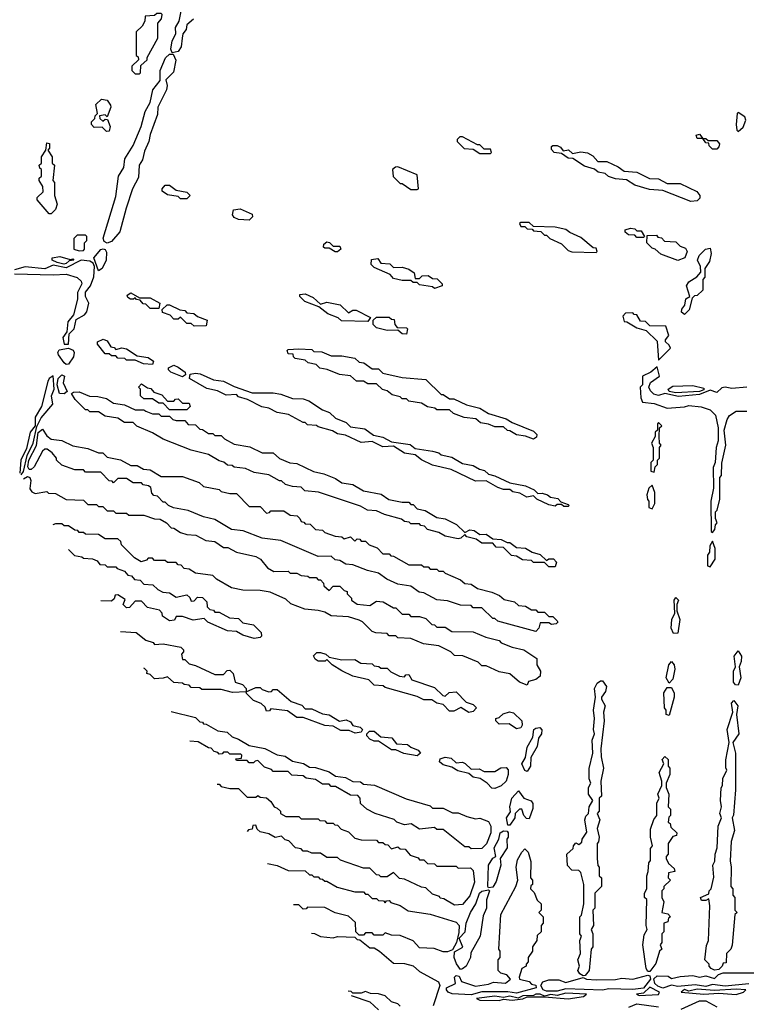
# Model space of a CAD drawing. Extents: x 2737310 to 2869991, y 870230 to 1012730.
# Tile 145 of 256: x 2760379 to 2763752, y 944498 to 949071. Entities that reach past the tile are written whole.
import ezdxf

# ---------------------------------------------------------------- set-up
doc = ezdxf.new("R2010")
doc.units = 0

msp = doc.modelspace()

# ---------------------------------------------------------------- linework, layer by layer
at = {"layer": '0CON02XD'}
for points in [[(2761087, 948917), (2761080, 948935), (2761086.9, 948973.1), (2761104, 949005), (2761102.9, 949035), (2761120, 949065), (2761129.1, 949110.9)], [(2760935, 948820), (2760940, 948825), (2760941.7, 948858.3), (2760970, 948885), (2760970, 948895), (2761020, 948985), (2761020, 949055), (2761037.5, 949075), (2761040, 949095), (2761035, 949100), (2761015, 949100), (2761005, 949090), (2760961.7, 949088.3), (2760960, 949065), (2760948.3, 949041.7), (2760920, 949015), (2760920, 948905), (2760928.3, 948898.3), (2760930, 948885), (2760900, 948855), (2760900, 948835), (2760915, 948820), (2760935, 948820)], [(2761185.8, 949074.2), (2761155, 949046.7), (2761151.4, 949025), (2761136.2, 949005), (2761132.5, 948985), (2761128.5, 948945), (2761115, 948924.2), (2761087, 948917)], [(2760785, 948033.3), (2760771.2, 948041.2), (2760766.4, 948056.4), (2760825, 948250), (2760837.5, 948345), (2760862.5, 948385), (2760867.5, 948425), (2760905, 948487.5), (2760942.5, 948575), (2760961.2, 948645), (2760984.1, 948685.9), (2760997.5, 948745), (2761031.7, 948788.3), (2761031.4, 948835), (2761056.4, 948893.6), (2761075, 948911.2), (2761091.7, 948911.7), (2761103.4, 948883.4), (2761093, 948827), (2761057.7, 948792.3), (2761063.1, 948765), (2761060, 948745), (2761020.8, 948665), (2761019.3, 948630.7), (2760985, 948537.5), (2760979.2, 948505), (2760959.1, 948460.9), (2760949.1, 948420.9), (2760933.6, 948395), (2760931.2, 948338.8), (2760902.9, 948285), (2760873.8, 948196.2), (2760844, 948086), (2760805, 948041.2), (2760785, 948033.3)], [(2760781.7, 948551.7), (2760761.7, 948571.7), (2760725, 948570), (2760712.5, 948585), (2760713, 948597), (2760728.3, 948611.7), (2760730, 948625), (2760740, 948635), (2760733, 948677), (2760758.3, 948701.7), (2760785, 948697.5), (2760800, 948675), (2760802, 948665), (2760785, 948620), (2760775, 948630), (2760750, 948625), (2760751.7, 948611.7), (2760765, 948600), (2760775, 948610), (2760787, 948607), (2760798.8, 948575), (2760795, 948553.3), (2760781.7, 948551.7)], [(2763715, 948552.5), (2763738.5, 948571.5), (2763750, 948605), (2763745, 948620), (2763715, 948640), (2763710, 948635), (2763706.2, 948585), (2763708.3, 948558.3), (2763715, 948552.5)], [(2762565, 948450), (2762570, 948455), (2762565, 948470), (2762535, 948470), (2762515, 948490), (2762505, 948490), (2762435, 948527.5), (2762423, 948527), (2762410, 948515), (2762410, 948505), (2762443, 948473), (2762485, 948470), (2762515, 948450), (2762565, 948450)], [(2763615, 948470), (2763595, 948470), (2763580, 948485), (2763578.3, 948498.3), (2763565, 948500), (2763550, 948520), (2763525, 948520), (2763520, 948535), (2763535, 948540), (2763550, 948520), (2763565, 948520), (2763575, 948510), (2763615, 948510), (2763627.5, 948495), (2763625, 948480), (2763615, 948470)], [(2760525, 948170), (2760515, 948170), (2760460, 948235), (2760460, 948245), (2760487.5, 948272.5), (2760486.4, 948296.4), (2760470, 948325), (2760470, 948335), (2760480, 948345), (2760480, 948375), (2760471.7, 948381.7), (2760470, 948395), (2760480, 948405), (2760480, 948435), (2760500, 948465), (2760505, 948500), (2760517, 948497), (2760517.5, 948475), (2760510, 948465), (2760530, 948435), (2760530, 948405), (2760540, 948395), (2760532.5, 948325), (2760540, 948315), (2760540, 948255), (2760552.5, 948215), (2760545, 948190), (2760525, 948170)], [(2763495, 948227.5), (2763365, 948277.5), (2763303, 948283), (2763235, 948302.5), (2763197, 948327), (2763145, 948332.5), (2763113, 948343), (2763097, 948357), (2763065, 948362.5), (2763047, 948377), (2763001.7, 948391.7), (2762947, 948427), (2762925, 948427.5), (2762895, 948450), (2762860, 948455), (2762848.3, 948468.3), (2762848.3, 948481.7), (2762855, 948487.5), (2762875, 948487.5), (2762889.3, 948479.3), (2762901.7, 948461.7), (2762927, 948467), (2762945, 948450), (2762985, 948457.5), (2763015, 948452.5), (2763039.3, 948439.3), (2763063, 948413), (2763105, 948412.5), (2763158.3, 948388.3), (2763185, 948367.5), (2763245, 948362.5), (2763303, 948333), (2763345, 948332.5), (2763385, 948310), (2763445, 948310), (2763523, 948273), (2763537.5, 948255), (2763537, 948243), (2763525, 948230), (2763495, 948227.5)], [(2762225, 948282.5), (2762230, 948285), (2762225, 948350), (2762135, 948387.5), (2762123, 948387), (2762110, 948375), (2762113, 948343), (2762145, 948310), (2762155, 948310), (2762195, 948282.5), (2762225, 948282.5)], [(2761155, 948240), (2761125, 948240), (2761115, 948250), (2761065, 948257.5), (2761040, 948275), (2761040, 948285), (2761055, 948302.5), (2761075, 948302.5), (2761105, 948280), (2761155, 948270), (2761170, 948255), (2761155, 948240)], [(2761445, 948140), (2761395, 948142.5), (2761375, 948152.5), (2761367.5, 948165), (2761371.7, 948188.3), (2761403, 948193), (2761458.3, 948168.3), (2761460, 948155), (2761445, 948140)], [(2763055, 947990), (2763060, 947995), (2763055, 948010), (2763041.7, 948011.7), (2762985, 948060), (2762933, 948083), (2762915, 948097.5), (2762865, 948107.5), (2762765, 948110), (2762745, 948130), (2762705, 948130), (2762700, 948125), (2762705, 948110), (2762725, 948110), (2762735, 948100), (2762758.3, 948098.3), (2762765, 948090), (2762798.3, 948088.3), (2762815, 948070), (2762825, 948070), (2762840, 948055), (2762895, 948030), (2762925, 948000), (2762943, 947993), (2763055, 947990)], [(2760655, 947997.5), (2760675, 948000), (2760680, 948005), (2760680, 948035), (2760690, 948045), (2760690, 948065), (2760685, 948070), (2760645, 948070), (2760630, 948055), (2760630, 948005), (2760655, 947997.5)], [(2763275, 948060), (2763245, 948060), (2763235, 948070), (2763205, 948072.5), (2763190, 948085), (2763190, 948095), (2763215, 948102.5), (2763235, 948100), (2763245, 948090), (2763265, 948090), (2763280, 948065), (2763275, 948060)], [(2763435, 947952.5), (2763355, 947982.5), (2763330, 948005), (2763315, 948010), (2763290, 948035), (2763291.7, 948068.3), (2763335, 948070), (2763341.7, 948061.7), (2763358.3, 948058.3), (2763373, 948043), (2763425, 948040), (2763445, 948020), (2763470, 948010), (2763477.5, 947995), (2763467.5, 947965), (2763435, 947952.5)], [(2761855, 947992.5), (2761843, 947993), (2761815, 948010), (2761795, 948010), (2761790, 948015), (2761791.7, 948028.3), (2761805, 948040), (2761817, 948037), (2761835, 948020), (2761865, 948020), (2761870, 948005), (2761855, 947992.5)], [(2760583.6, 947936.4), (2760553.2, 947943.2), (2760530, 947955), (2760530, 947965), (2760565, 947971.1), (2760613, 947957), (2760625, 947960), (2760630, 947955), (2760608.3, 947951.7), (2760595, 947939.5), (2760583.6, 947936.4)], [(2760745, 947904.2), (2760722.5, 947965), (2760755, 948003.8), (2760766.4, 948006.4), (2760775, 948003.3), (2760781.2, 947991.2), (2760781.1, 947955), (2760762.5, 947915), (2760745, 947904.2)], [(2763465, 947702.5), (2763452.3, 947712.3), (2763452.7, 947727.3), (2763467.5, 947745), (2763472.5, 947775), (2763490, 947785), (2763474.2, 947835.8), (2763485, 947853.3), (2763523.3, 947876.7), (2763541.7, 947898.3), (2763540, 947925), (2763526, 947955), (2763534.2, 947975.8), (2763562.5, 948005), (2763585, 948010), (2763590, 947985), (2763581.7, 947948.3), (2763560, 947915), (2763560, 947875), (2763550, 947865), (2763550, 947815), (2763525, 947790), (2763511.7, 947788.3), (2763501.7, 947778.3), (2763487, 947723), (2763465, 947702.5)], [(2760585.8, 947564.2), (2760605, 947564.4), (2760608.1, 947611.9), (2760631.1, 947635), (2760641.5, 947678.5), (2760680, 947700), (2760690, 947715), (2760700, 947755), (2760684.4, 947785), (2760684.6, 947805.4), (2760707.5, 947835), (2760723.4, 947876.6), (2760725.9, 947925), (2760719.7, 947939.7), (2760705, 947950), (2760665, 947954.3), (2760595, 947919.2), (2760535, 947931.1), (2760495, 947913.8), (2760405, 947923.8), (2760355, 947910)], [(2762305, 947822.5), (2762295, 947830), (2762235, 947840), (2762225, 947850), (2762205, 947850), (2762195, 947860), (2762155, 947860), (2762115, 947870), (2762098.3, 947888.3), (2762025, 947920), (2762010, 947935), (2762013, 947957), (2762041.7, 947961.7), (2762055, 947940), (2762097, 947937), (2762115, 947920), (2762155, 947922.5), (2762185, 947912.5), (2762210, 947895), (2762215, 947870), (2762235, 947870), (2762248.3, 947881.7), (2762275, 947882.5), (2762295, 947870), (2762317, 947867), (2762340, 947845), (2762340, 947835), (2762305, 947822.5)], [(2760355, 947891.2), (2760535, 947886.2), (2760595, 947890), (2760645, 947873.8), (2760665, 947856.2), (2760667.5, 947845), (2760646.9, 947805), (2760647.4, 947772.6), (2760629.4, 947700.6), (2760602.7, 947667.3), (2760598.3, 947621.7), (2760579.4, 947595), (2760585.8, 947564.2)], [(2761025, 947730), (2760985, 947730), (2760965, 947750), (2760951.7, 947751.7), (2760938.3, 947768.3), (2760921.7, 947771.7), (2760915, 947780), (2760907.5, 947772.5), (2760893, 947773), (2760880.7, 947780.7), (2760878.3, 947791.7), (2760895, 947802.5), (2760935, 947780), (2760985, 947780), (2761030, 947755), (2761025, 947730)], [(2761995, 947670), (2761873, 947673), (2761857, 947687), (2761810, 947705), (2761768.3, 947738.3), (2761703, 947763), (2761680, 947785), (2761680, 947795), (2761705, 947797.5), (2761741.7, 947781.7), (2761775, 947750), (2761805, 947760), (2761867, 947747), (2761905, 947710), (2761925, 947722.5), (2761941.7, 947721.7), (2762008.3, 947688.3), (2761995, 947670)], [(2761188.3, 947648.3), (2761175, 947660), (2761155, 947660), (2761125, 947690), (2761115, 947680), (2761095, 947680), (2761078.3, 947698.3), (2761041.7, 947711.7), (2761040, 947725), (2761063, 947747), (2761075, 947747.5), (2761123, 947723), (2761145, 947720), (2761155, 947710), (2761187, 947707), (2761205, 947692.5), (2761250, 947675), (2761245, 947650), (2761188.3, 947648.3)], [(2763345, 947490), (2763401.2, 947545), (2763395, 947560), (2763377.5, 947575), (2763377.5, 947585), (2763392.5, 947605), (2763378.3, 947648.3), (2763305, 947650), (2763285, 947670), (2763261.7, 947671.7), (2763245, 947700), (2763231.7, 947701.7), (2763225, 947710), (2763191.7, 947708.3), (2763180, 947695), (2763185, 947670), (2763198.3, 947668.3), (2763245, 947640), (2763288.3, 947628.3), (2763338.3, 947578.3), (2763345, 947490)], [(2762175, 947610), (2762155, 947612.5), (2762135, 947630), (2762085, 947627.5), (2762035, 947640), (2762020, 947655), (2762020, 947675), (2762035, 947690), (2762095, 947690), (2762105, 947680), (2762118.3, 947678.3), (2762120, 947655), (2762131.7, 947641.7), (2762175, 947640), (2762180, 947635), (2762175, 947610)], [(2760995, 947470), (2760953, 947473), (2760915, 947490), (2760875, 947490), (2760867, 947497), (2760835, 947500), (2760825, 947510), (2760805, 947510), (2760795, 947520), (2760775, 947520), (2760740, 947565), (2760740, 947575), (2760767, 947587), (2760785, 947580), (2760801.7, 947551.7), (2760818.3, 947548.3), (2760825, 947540), (2760853.3, 947546.7), (2760875, 947542.5), (2760925, 947510), (2760975, 947502.5), (2761000, 947485), (2760995, 947470)], [(2760595, 947470), (2760585, 947478.1), (2760559.2, 947515), (2760556, 947525), (2760562.7, 947537.3), (2760605.4, 947545.4), (2760626.6, 947536.6), (2760631.9, 947525), (2760628.1, 947505), (2760605, 947470.8), (2760595, 947470)], [(2762765, 947122.5), (2762727, 947137), (2762685, 947143.3), (2762655, 947162.5), (2762643, 947163), (2762625, 947180), (2762585, 947180), (2762555, 947192.5), (2762518.3, 947198.3), (2762497, 947217), (2762443, 947223), (2762393, 947243), (2762375, 947260), (2762315, 947260), (2762307, 947267), (2762273, 947273), (2762245, 947290), (2762185, 947300), (2762175, 947310), (2762155, 947310), (2762145, 947320), (2762108.3, 947328.3), (2762085, 947347.5), (2762063, 947353), (2762035, 947380), (2761995, 947380), (2761975, 947392.5), (2761943, 947393), (2761915, 947417.5), (2761863, 947423), (2761807, 947447), (2761773, 947453), (2761755, 947470), (2761718.3, 947478.3), (2761705, 947490), (2761658.3, 947498.3), (2761650, 947505), (2761648.3, 947518.3), (2761625, 947520), (2761620, 947535), (2761625, 947540), (2761675, 947542.5), (2761735, 947540), (2761745, 947530), (2761781.7, 947528.3), (2761825, 947510), (2761875, 947510), (2761935, 947500), (2761955, 947480), (2761977, 947477), (2762015, 947450), (2762045, 947450), (2762065, 947430), (2762155, 947410), (2762265, 947400), (2762335, 947330), (2762345, 947330), (2762375, 947310), (2762395, 947310), (2762453, 947283), (2762515, 947267.5), (2762555, 947242.5), (2762637, 947217), (2762665, 947200), (2762765, 947160), (2762780, 947145), (2762778.3, 947131.7), (2762765, 947122.5)], [(2761135, 947412.5), (2761080, 947435), (2761070, 947445), (2761070, 947455), (2761095, 947466.7), (2761115, 947457.5), (2761147.5, 947435), (2761148.3, 947421.7), (2761135, 947412.5)], [(2760385, 946957.5), (2760397, 946973), (2760413, 947047), (2760441.9, 947105), (2760458, 947182), (2760478, 947222), (2760532, 947285), (2760526.7, 947325), (2760538.2, 947355), (2760535, 947417.5), (2760516, 947405), (2760508.9, 947391.1), (2760479.4, 947275), (2760450.6, 947225), (2760450, 947185), (2760427.1, 947155), (2760410, 947080), (2760384.5, 947025.5), (2760380.3, 946964.8)], [(2760585, 947333.3), (2760563.3, 947335), (2760552.7, 947375), (2760557.1, 947405), (2760575, 947421.4), (2760587.5, 947415), (2760580, 947385), (2760600, 947345), (2760585, 947333.3)], [(2762925, 946810), (2762905, 946810), (2762895, 946820), (2762875, 946820), (2762865, 946812.5), (2762835, 946817.5), (2762780, 946845), (2762765, 946860), (2762733.6, 946853.6), (2762701.7, 946871.7), (2762668.3, 946878.3), (2762655, 946890), (2762625, 946890), (2762598.3, 946898.3), (2762545, 946930), (2762495, 946927.5), (2762381.7, 946981.7), (2762295, 947002.5), (2762245, 947027.5), (2762215, 947050), (2762165, 947057.5), (2762115, 947090), (2762065, 947087.5), (2762015, 947112.5), (2761965, 947107.5), (2761891.7, 947141.7), (2761855, 947147.5), (2761831.7, 947161.7), (2761765, 947180), (2761757, 947187), (2761715, 947190), (2761705, 947200), (2761695, 947200), (2761627, 947237), (2761575, 947247.5), (2761535, 947267.5), (2761503, 947273), (2761437, 947307), (2761395, 947320), (2761385, 947330), (2761337, 947327), (2761297, 947347), (2761248.3, 947358.3), (2761167.5, 947405), (2761170, 947425), (2761195, 947430), (2761216.4, 947426.4), (2761278.3, 947398.3), (2761325, 947392.5), (2761375, 947367.5), (2761458.3, 947338.3), (2761555, 947337.5), (2761591.7, 947331.7), (2761645, 947312.5), (2761695, 947310), (2761721.7, 947301.7), (2761785, 947260), (2761817, 947247), (2761845, 947220), (2761895, 947200), (2761915, 947180), (2761981.7, 947171.7), (2762021.7, 947141.7), (2762065, 947132.5), (2762105, 947110), (2762191.7, 947098.3), (2762215, 947080), (2762295, 947067.5), (2762325, 947060), (2762335, 947050), (2762385, 947040), (2762435, 947010), (2762485, 947000), (2762513, 946983), (2762537, 946977), (2762555, 946960), (2762585, 946952.5), (2762655, 946920), (2762727, 946907), (2762768.3, 946888.3), (2762785, 946870), (2762805, 946872.5), (2762830, 946865), (2762843, 946853), (2762877, 946847), (2762891.7, 946831.7), (2762925, 946820), (2762930, 946815), (2762925, 946810)], [(2763755, 947364), (2763685, 947358), (2763655, 947364.2), (2763638.6, 947361.4), (2763615, 947340.4), (2763585, 947350.6), (2763535, 947330), (2763438.3, 947321.7), (2763375, 947335.7), (2763345, 947325.4), (2763322.4, 947332.4), (2763307.2, 947347.2), (2763300, 947365), (2763307, 947387), (2763350, 947415), (2763338.3, 947458.3), (2763310, 947435), (2763270, 947415), (2763270, 947375), (2763260, 947365), (2763262.5, 947315), (2763270, 947295), (2763325, 947288), (2763385, 947267.5), (2763465, 947272.5), (2763485, 947280), (2763543, 947273), (2763585, 947260), (2763610, 947235), (2763622.5, 947175), (2763622.5, 947115), (2763612.5, 947085), (2763607.5, 947015), (2763598.3, 946991.7), (2763600, 946895), (2763587.5, 946835), (2763590, 946695), (2763595, 946690)], [(2761155, 947260), (2761075, 947260), (2761045, 947290), (2761025, 947290), (2760995, 947310), (2760955, 947310), (2760940, 947325), (2760940, 947355), (2760930, 947365), (2760945, 947380), (2760971.7, 947361.7), (2760988.3, 947358.3), (2761001.7, 947341.7), (2761038.3, 947328.3), (2761065, 947300), (2761095, 947300), (2761101.7, 947308.3), (2761115, 947310), (2761135, 947290), (2761165, 947290), (2761170, 947275), (2761155, 947260)], [(2763425, 947338.9), (2763395, 947344.6), (2763389.4, 947355), (2763411.1, 947368.9), (2763505, 947372.7), (2763555, 947360), (2763555, 947352.9), (2763535, 947344.6), (2763425, 947338.9)], [(2762865, 946530), (2762835, 946530), (2762815, 946550), (2762765, 946550), (2762755, 946560), (2762713, 946563), (2762685, 946580), (2762663, 946583), (2762625, 946620), (2762591.7, 946621.7), (2762575, 946640), (2762525, 946640), (2762498.3, 946658.3), (2762455, 946670), (2762445, 946680), (2762427, 946663), (2762415, 946660), (2762355, 946672.5), (2762325, 946690), (2762273, 946703), (2762258.3, 946718.3), (2762241.7, 946721.7), (2762235, 946730), (2762195, 946730), (2762187, 946737), (2762165, 946740), (2762151.7, 946751.7), (2762073, 946773), (2762035, 946790), (2761993, 946793), (2761961.7, 946811.7), (2761767, 946877), (2761703, 946883), (2761685, 946900), (2761645, 946902.5), (2761613, 946913), (2761595, 946930), (2761585, 946930), (2761535, 946957.5), (2761468.3, 946968.3), (2761427, 946987), (2761375, 946992.5), (2761365, 947000), (2761343, 947003), (2761327, 947017), (2761305, 947022.5), (2761255, 947052.5), (2761175, 947072.5), (2761045, 947122.5), (2760995, 947152.5), (2760923, 947183), (2760905, 947200), (2760865, 947200), (2760835, 947220), (2760775, 947230), (2760745, 947250), (2760705, 947250), (2760695, 947260), (2760685, 947260), (2760637, 947307), (2760620, 947335), (2760628.3, 947341.7), (2760655, 947343.3), (2760703, 947323), (2760741.7, 947321.7), (2760781.7, 947311.7), (2760815, 947290), (2760865, 947282.5), (2760915, 947260), (2760955, 947260), (2760965, 947252.5), (2760995, 947240), (2761025, 947240), (2761035, 947230), (2761075, 947230), (2761090, 947215), (2761105, 947210), (2761145, 947210), (2761161.7, 947191.7), (2761195, 947190), (2761215, 947170), (2761228.3, 947168.3), (2761255, 947150), (2761275, 947150), (2761285, 947140), (2761315, 947140), (2761330, 947125), (2761375, 947100), (2761447, 947087), (2761505, 947060), (2761555, 947060), (2761585, 947032.5), (2761633, 947013), (2761665, 947010), (2761743, 946973), (2761791.7, 946961.7), (2761845, 946940), (2761875, 946920), (2761925, 946912.5), (2761975, 946882.5), (2762057, 946867), (2762093, 946843), (2762155, 946830), (2762185, 946830), (2762195, 946820), (2762205, 946820), (2762225, 946800), (2762261.7, 946791.7), (2762315, 946760), (2762355, 946752.5), (2762407, 946727), (2762445, 946690), (2762468.3, 946701.7), (2762489.3, 946699.3), (2762515, 946680), (2762545, 946682.5), (2762575, 946660), (2762615, 946657.5), (2762642.5, 946642.5), (2762655, 946642.5), (2762685, 946620), (2762727, 946617), (2762758.3, 946598.3), (2762795, 946587.5), (2762825, 946560), (2762835, 946567.5), (2762857, 946567), (2762871.7, 946551.7), (2762865, 946530)], [(2763595, 946690), (2763607, 946703), (2763610, 946725), (2763617.5, 946735), (2763610, 946755), (2763610, 946785), (2763617, 946793), (2763630, 946845), (2763630, 946945), (2763637.5, 946955), (2763638.3, 947011.7), (2763657.5, 947095), (2763650, 947165), (2763663.3, 947215), (2763675, 947232.5), (2763705, 947252.5), (2763755, 947252.5)], [(2763325, 946970), (2763330, 946995), (2763340, 947005), (2763340, 947025), (2763350, 947035), (2763350, 947085), (2763357.5, 947095), (2763350, 947105), (2763347.5, 947135), (2763350, 947175), (2763360, 947185), (2763345, 947200), (2763340, 947195), (2763340, 947165), (2763330, 947155), (2763330, 947135), (2763312.5, 947105), (2763320, 947085), (2763320, 947025), (2763310, 947015), (2763310, 946975), (2763325, 946970)], [(2762775, 946230), (2762598.3, 946278.3), (2762585, 946290), (2762575, 946290), (2762525, 946340), (2762485, 946340), (2762475, 946350), (2762425, 946352.5), (2762365, 946372.5), (2762315, 946377.5), (2762255, 946410), (2762233, 946413), (2762195, 946440), (2762135, 946450), (2762083, 946473), (2762045, 946500), (2761993, 946513), (2761925, 946540), (2761893, 946543), (2761865, 946560), (2761843, 946563), (2761825, 946580), (2761765, 946577.5), (2761591.7, 946651.7), (2761505, 946662.5), (2761417, 946697), (2761363, 946703), (2761285, 946750), (2761233, 946763), (2761161.7, 946791.7), (2761093.6, 946803.6), (2761070, 946815), (2761055, 946830), (2761045, 946830), (2761018.3, 946858.3), (2761001.7, 946861.7), (2760991.7, 946871.7), (2760988.3, 946898.3), (2760977, 946907), (2760951.7, 946911.7), (2760945, 946920), (2760905, 946920), (2760875, 946940), (2760835, 946940), (2760815, 946920), (2760808.3, 946928.3), (2760795, 946930), (2760755, 946970), (2760685, 946970), (2760675, 946980), (2760635, 946980), (2760575, 947002.5), (2760550, 947025), (2760550, 947035), (2760529.3, 947059.3), (2760506.4, 947076.4), (2760495, 947076.7), (2760485, 947067.5), (2760446.2, 946993.8), (2760432.3, 946982.3), (2760422.8, 946982.8), (2760416.7, 946995), (2760422, 947025), (2760456.4, 947093.6), (2760465, 947154.2), (2760485, 947169.2), (2760505, 947138.8), (2760525, 947123.3), (2760575, 947117.5), (2760625, 947092.5), (2760695, 947080), (2760745, 947060), (2760765, 947060), (2760785, 947040), (2760847, 947027), (2760895, 947000), (2760925, 947000), (2760953, 946983), (2760985, 946980), (2761035, 946950), (2761135, 946950), (2761211.7, 946921.7), (2761233, 946903), (2761305, 946890), (2761315, 946880), (2761355, 946870), (2761385, 946870), (2761445, 946810), (2761495, 946810), (2761525, 946780), (2761538.3, 946781.7), (2761545, 946790), (2761605, 946790), (2761635, 946770), (2761667, 946767), (2761680, 946755), (2761685, 946740), (2761698.3, 946738.3), (2761705, 946730), (2761728.3, 946728.3), (2761753, 946703), (2761785, 946700), (2761795, 946690), (2761843, 946673), (2761875, 946670), (2761885, 946660), (2761915, 946670), (2761935, 946650), (2761945, 946660), (2761958.3, 946658.3), (2761965, 946650), (2761985, 946650), (2762001.7, 946631.7), (2762038.3, 946618.3), (2762065, 946590), (2762095, 946590), (2762101.7, 946581.7), (2762115, 946580), (2762185, 946540), (2762245, 946540), (2762255, 946530), (2762275, 946530), (2762285, 946520), (2762315, 946520), (2762325, 946510), (2762345, 946510), (2762355, 946500), (2762425, 946470), (2762445, 946452.5), (2762475, 946450), (2762505, 946430), (2762571.7, 946411.7), (2762607, 946397), (2762628.3, 946378.3), (2762677, 946367), (2762695, 946350), (2762727, 946347), (2762755, 946330), (2762775, 946330), (2762785, 946320), (2762815, 946320), (2762835, 946300), (2762855, 946300), (2762875, 946280), (2762877, 946273), (2762870, 946265), (2762848.3, 946261.7), (2762835, 946270), (2762795, 946270), (2762790, 946245), (2762775, 946230)], [(2760396.5, 946939.2), (2760415, 946949.4), (2760425.6, 946945.6), (2760430.8, 946930.8), (2760425.2, 946893.9), (2760425.8, 946893), (2760435.5, 946877.8), (2760450.7, 946870.7), (2760505, 946880), (2760513, 946873), (2760545, 946870), (2760595, 946842.5), (2760675, 946840), (2760695, 946820), (2760735, 946820), (2760745, 946810), (2760765, 946810), (2760785, 946790), (2760815, 946790), (2760825, 946780), (2760875, 946780), (2760885, 946770), (2760955, 946770), (2761005, 946752.5), (2761031.7, 946751.7), (2761060, 946735), (2761081.7, 946711.7), (2761095, 946710), (2761125, 946690), (2761155, 946680), (2761197, 946677), (2761243, 946653), (2761285, 946647.5), (2761325, 946620), (2761345, 946620), (2761385, 946597.5), (2761475, 946577.5), (2761496.4, 946566.4), (2761530, 946525), (2761558.3, 946508.3), (2761625, 946510), (2761635, 946500), (2761665, 946500), (2761685, 946490), (2761717, 946487), (2761725, 946480), (2761755, 946480), (2761765, 946470), (2761775, 946470), (2761790, 946455), (2761791.7, 946441.7), (2761815, 946420), (2761835, 946440), (2761865, 946440), (2761885, 946420), (2761900, 946415), (2761900, 946405), (2761920, 946385), (2761920, 946375), (2761945, 946357.5), (2762005, 946350), (2762035, 946370), (2762067, 946367), (2762115, 946340), (2762125, 946340), (2762155, 946310), (2762185, 946310), (2762195, 946300), (2762235, 946300), (2762265, 946290), (2762291.7, 946261.7), (2762305, 946260), (2762315, 946250), (2762355, 946250), (2762385, 946230), (2762485, 946227.5), (2762543, 946203), (2762605, 946187.5), (2762615, 946177.5), (2762665, 946157.5), (2762720, 946145), (2762780, 946105), (2762780, 946075), (2762797.5, 946045), (2762795, 946022.5), (2762775, 946007.5), (2762741.7, 945998.3), (2762735, 945980), (2762700, 945995), (2762655, 946032.5), (2762605, 946042.5), (2762545, 946070), (2762525, 946070), (2762507, 946087), (2762437, 946117), (2762398.3, 946118.3), (2762380, 946135), (2762325, 946162.5), (2762253, 946173), (2762195, 946197.5), (2762135, 946200), (2762125, 946210), (2762095, 946210), (2762085, 946220), (2762033, 946223), (2762015, 946230), (2761970, 946275), (2761955, 946282.5), (2761905, 946297.5), (2761825, 946302.5), (2761795, 946320), (2761765, 946327.5), (2761703, 946333), (2761638.3, 946358.3), (2761615, 946380), (2761541.7, 946411.7), (2761495, 946420), (2761415, 946422.5), (2761363, 946433), (2761293, 946473), (2761275, 946490), (2761195, 946500), (2761165, 946520), (2761143, 946523), (2761128.3, 946538.3), (2761115, 946540), (2761105, 946550), (2761065, 946550), (2761055, 946560), (2761005, 946560), (2760995, 946570), (2760975, 946570), (2760968.3, 946561.7), (2760943, 946553), (2760911.7, 946571.7), (2760851.7, 946631.7), (2760848.3, 946648.3), (2760835, 946660), (2760775, 946660), (2760745, 946680), (2760685, 946682.5), (2760675, 946690), (2760655, 946690), (2760648.3, 946698.3), (2760635, 946700), (2760605, 946720), (2760585, 946720), (2760575, 946730), (2760545, 946730), (2760532.2, 946725.2)], [(2763315, 946800), (2763327.5, 946825), (2763327.5, 946875), (2763315, 946910), (2763300, 946895), (2763290, 946865), (2763293, 946843), (2763300, 946835), (2763300, 946805), (2763315, 946800)], [(2763585, 946530), (2763607.5, 946565), (2763607.5, 946615), (2763595, 946650), (2763583, 946627), (2763581.7, 946598.3), (2763572.5, 946585), (2763572.5, 946535), (2763585, 946530)], [(2760605.1, 946610.1), (2760633, 946583), (2760667, 946577), (2760675, 946570), (2760717, 946567), (2760738.3, 946558.3), (2760751.7, 946541.7), (2760775, 946540), (2760785, 946530), (2760825, 946530), (2760831.7, 946521.7), (2760865, 946510), (2760881.7, 946491.7), (2760898.3, 946488.3), (2760911.7, 946471.7), (2760938.3, 946468.3), (2760955, 946450), (2760997, 946447), (2761020, 946425), (2761043, 946413), (2761075, 946410), (2761105, 946390), (2761155, 946400), (2761168.3, 946388.3), (2761175, 946370), (2761188.3, 946371.7), (2761205, 946390), (2761227, 946387), (2761248.3, 946368.3), (2761250, 946345), (2761261.7, 946331.7), (2761278.3, 946328.3), (2761285, 946320), (2761305, 946320), (2761353, 946293), (2761395, 946290), (2761415, 946270), (2761465, 946260), (2761500, 946225), (2761501.7, 946208.3), (2761495, 946202.5), (2761467, 946197), (2761415, 946212.5), (2761385, 946230), (2761343, 946233), (2761253, 946273), (2761235, 946290), (2761185, 946282.5), (2761135, 946300), (2761105, 946300), (2761098.3, 946281.7), (2761075, 946280), (2761041.7, 946301.7), (2761040, 946315), (2761028.3, 946328.3), (2760971.7, 946341.7), (2760945, 946370), (2760915, 946370), (2760888.3, 946341.7), (2760875, 946340), (2760860, 946355), (2760868.3, 946378.3), (2760835, 946400), (2760821.7, 946398.3), (2760818.3, 946381.7), (2760805, 946370), (2760755.8, 946372.4)], [(2763415, 946220), (2763403.3, 946245), (2763406.7, 946285), (2763420, 946315), (2763417.5, 946375), (2763425, 946387.5), (2763437.5, 946375), (2763430, 946355), (2763430, 946325), (2763443.3, 946285), (2763435, 946222.5), (2763415, 946220)], [(2760846.5, 946229.3), (2760920, 946225), (2760965, 946190), (2760998.3, 946178.3), (2761005, 946170), (2761045, 946172.5), (2761127, 946157), (2761140, 946145), (2761140, 946135), (2761130, 946125), (2761135, 946100), (2761145, 946100), (2761165, 946080), (2761195, 946072.5), (2761285, 946030), (2761325, 946030), (2761341.7, 946048.3), (2761355, 946050), (2761370, 946035), (2761380, 945995), (2761413, 945983), (2761430, 945965), (2761430, 945950), (2761475, 945970), (2761495, 945970), (2761505, 945960), (2761535, 945950), (2761548.3, 945951.7), (2761555, 945960), (2761575, 945960), (2761640, 945905), (2761688.3, 945888.3), (2761705, 945870), (2761735, 945870), (2761785, 945846.7), (2761815, 945842.5), (2761863, 945813), (2761895, 945820), (2761915, 945810), (2761925, 945792.5), (2761960, 945785), (2761970, 945775), (2761965, 945762.5), (2761937, 945757), (2761909.3, 945769.3), (2761870.7, 945770.7), (2761835, 945790), (2761795, 945792.5), (2761695, 945830), (2761665, 945830), (2761621.7, 945861.7), (2761545, 945870), (2761538.3, 945861.7), (2761525, 945860), (2761518.3, 945878.3), (2761500, 945895), (2761465, 945910), (2761431.7, 945941.7), (2761430, 945950), (2761367, 945947), (2761315, 945960), (2761225, 945960), (2761215, 945967.5), (2761175, 945970), (2761165, 945980), (2761143, 945983), (2761135, 945990), (2761095, 945992.5), (2761065, 946020), (2761045, 946012.5), (2761005, 946010), (2760985, 946030), (2760969.7, 946034.8), (2760970, 946045), (2760958.3, 946058.3), (2760954.5, 946058.8)], [(2763715, 945980), (2763701.7, 945981.7), (2763692.5, 945995), (2763693.3, 946045), (2763702.5, 946065), (2763696.7, 946115), (2763715, 946140), (2763730, 946115), (2763729.3, 946090.7), (2763720, 946065), (2763726.7, 946015), (2763715, 945980)], [(2762465, 945853.3), (2762427.5, 945877.5), (2762395, 945860), (2762375, 945860), (2762345, 945890), (2762315, 945897.5), (2762291.7, 945911.7), (2762255, 945912.5), (2762225, 945927.5), (2762075, 945970), (2762067, 945977), (2762025, 945980), (2762000, 946005), (2761925, 946022.5), (2761875, 946047.5), (2761830, 946075), (2761805, 946100), (2761797.5, 946092.5), (2761765, 946092.5), (2761750.7, 946100.7), (2761742.5, 946117.5), (2761758.3, 946131.7), (2761775, 946132.5), (2761800, 946125), (2761815, 946110), (2761875, 946097.5), (2761935, 946100), (2761963, 946083), (2762015, 946080), (2762025, 946070), (2762047, 946067), (2762055, 946060), (2762085, 946060), (2762101.7, 946041.7), (2762143, 946023), (2762165, 946020), (2762171.7, 946028.3), (2762185, 946030), (2762200, 946005), (2762305, 945970), (2762343, 945933), (2762355, 945930), (2762373, 945947), (2762405, 945950), (2762451.7, 945901.7), (2762485, 945890), (2762500, 945875), (2762485, 945857.5), (2762465, 945853.3)], [(2763395, 945990), (2763380, 946015), (2763392.5, 946075), (2763405, 946090), (2763417.5, 946075), (2763420, 946055), (2763411.7, 946008.3), (2763395, 945990)], [(2762995, 944630), (2762979.3, 944639.3), (2762970, 944655), (2762977.5, 944675), (2762970, 944705), (2762982.5, 944735), (2762980, 944795), (2762987.5, 944815), (2762980, 944825), (2762980, 944905), (2762987, 944913), (2762997.5, 944965), (2762997.5, 945055), (2762985, 945110), (2762975, 945120), (2762941.7, 945121.7), (2762923, 945143), (2762920, 945195), (2762948.3, 945221.7), (2762950, 945235), (2762961.7, 945248.3), (2762975, 945240), (2762988.3, 945251.7), (2762990, 945265), (2763011.7, 945298.3), (2763002.5, 945355), (2763007.5, 945372.5), (2763020, 945385), (2763022.5, 945415), (2763040, 945445), (2763020, 945475), (2763020, 945505), (2763030, 945525), (2763022.5, 945545), (2763023, 945593), (2763040, 945665), (2763037.5, 945725), (2763047.5, 945755), (2763042.5, 945775), (2763047.5, 945825), (2763042.5, 945865), (2763052.5, 945925), (2763047.5, 945965), (2763060.7, 945989.3), (2763075, 946000), (2763085, 946000), (2763103.3, 945975), (2763098.8, 945951.2), (2763080, 945925), (2763080, 945915), (2763097.5, 945885), (2763090, 945855), (2763092.5, 945815), (2763077.5, 945685), (2763078.3, 945648.3), (2763090, 945595), (2763077.5, 945535), (2763080, 945465), (2763070, 945455), (2763070, 945395), (2763060, 945385), (2763072.5, 945355), (2763060, 945315), (2763070, 945275), (2763067, 945253), (2763060, 945245), (2763060, 945175), (2763063.6, 945143.6), (2763070, 945135), (2763070, 945095), (2763080, 945085), (2763080, 945045), (2763050, 945015), (2763050, 944945), (2763040, 944935), (2763042.5, 944865), (2763032.5, 944845), (2763040, 944825), (2763040, 944765), (2763032.5, 944755), (2763022.5, 944655), (2763005, 944632.5), (2762995, 944630)], [(2763395, 945840), (2763380, 945845), (2763380, 945865), (2763372.5, 945875), (2763370, 945945), (2763385, 945970), (2763405, 945970), (2763417, 945943), (2763417.5, 945925), (2763395, 945840)], [(2763605, 944657.5), (2763590, 944665), (2763580, 944675), (2763580, 944685), (2763560, 944705), (2763568.3, 944771.7), (2763577.5, 944795), (2763582.5, 944955), (2763578.3, 944988.3), (2763565, 944980), (2763545, 944980), (2763540, 944995), (2763578.3, 945011.7), (2763580, 945025), (2763590, 945035), (2763601.7, 945088.3), (2763597.5, 945145), (2763606.4, 945163.6), (2763607.5, 945195), (2763617.5, 945225), (2763622.5, 945325), (2763636.7, 945365), (2763630, 945385), (2763637.5, 945415), (2763632.5, 945445), (2763636.4, 945503.6), (2763642.5, 945515), (2763643.6, 945546.4), (2763662.5, 945585), (2763657, 945597), (2763657, 945633), (2763672.5, 945715), (2763663.3, 945775), (2763690, 945855), (2763683.6, 945896.4), (2763695, 945910), (2763712.5, 945885), (2763707.5, 945845), (2763717.5, 945755), (2763690, 945715), (2763702.5, 945665), (2763702.5, 945495), (2763693, 945377), (2763687.5, 945365), (2763697.5, 945305), (2763682.5, 945255), (2763677.5, 945165), (2763682.5, 945135), (2763680, 945045), (2763690, 945035), (2763690, 945005), (2763700, 944995), (2763700, 944935), (2763710, 944925), (2763700, 944915), (2763687, 944773), (2763680, 944755), (2763660, 944735), (2763658.3, 944691.7), (2763645, 944690), (2763640, 944675), (2763625, 944660), (2763605, 944657.5)], [(2761081.6, 945858.4), (2761195, 945830), (2761215, 945810), (2761228.3, 945808.3), (2761231.7, 945801.7), (2761245, 945800), (2761298.3, 945768.3), (2761341.7, 945761.7), (2761365, 945740), (2761395, 945730), (2761445, 945700), (2761517, 945687), (2761575, 945657.5), (2761610.7, 945650.7), (2761645, 945627.5), (2761697, 945617), (2761725, 945600), (2761751.7, 945598.3), (2761815, 945577.5), (2761845, 945557.5), (2761891.7, 945551.7), (2761925, 945532.5), (2761961.7, 945531.7), (2761975, 945520), (2762026.4, 945516.4), (2762173, 945453), (2762285, 945420), (2762295, 945410), (2762345, 945410), (2762388.3, 945388.3), (2762415, 945387.5), (2762455, 945370), (2762495, 945360), (2762515, 945362.5), (2762555, 945347.5), (2762566.4, 945326.4), (2762566.7, 945295), (2762546.1, 945243.9), (2762525, 945222.5), (2762475, 945220), (2762465, 945230), (2762445, 945230), (2762345, 945310), (2762315, 945310), (2762305, 945320), (2762235, 945312.5), (2762197, 945337), (2762165, 945332.5), (2762130, 945345), (2762117, 945357), (2762030, 945385), (2761990, 945405), (2761961.7, 945431.7), (2761960, 945455), (2761948.3, 945468.3), (2761915, 945470), (2761845, 945510), (2761825, 945510), (2761815, 945520), (2761785, 945520), (2761751.7, 945541.7), (2761708.3, 945548.3), (2761695, 945560), (2761643, 945563), (2761625, 945580), (2761555, 945580), (2761548.3, 945588.3), (2761515, 945600), (2761485, 945630), (2761471.7, 945628.3), (2761465, 945620), (2761445, 945620), (2761435, 945630), (2761385, 945630), (2761381.7, 945638.3), (2761408.3, 945641.7), (2761410, 945655), (2761405, 945660), (2761355, 945660), (2761345, 945670), (2761325, 945670), (2761318.3, 945661.7), (2761305, 945660), (2761298.3, 945668.3), (2761281.7, 945671.7), (2761268.3, 945688.3), (2761255, 945690), (2761207, 945717), (2761169.5, 945719.7)], [(2762685, 945777.5), (2762651.7, 945801.7), (2762605, 945800), (2762590, 945815), (2762590, 945825), (2762605, 945830), (2762623, 945847), (2762653, 945857), (2762671.7, 945851.7), (2762710, 945815), (2762712.5, 945795), (2762705, 945782.5), (2762685, 945777.5)], [(2762735, 945580), (2762723.9, 945583.9), (2762710, 945615), (2762727.5, 945645), (2762735, 945692.5), (2762761.7, 945738.3), (2762766.1, 945773.9), (2762775, 945781.2), (2762793.3, 945783.3), (2762803.3, 945773.3), (2762801.2, 945755), (2762787.5, 945735), (2762781.2, 945695), (2762752.5, 945645), (2762751.2, 945605), (2762735, 945580)], [(2762225, 945652.5), (2762163, 945663), (2762125, 945680), (2762105, 945680), (2762045, 945720), (2762025, 945720), (2762005, 945730), (2761990, 945745), (2761990, 945755), (2762003.3, 945766.7), (2762025, 945766.7), (2762055, 945740), (2762106.1, 945736.1), (2762128.3, 945708.3), (2762180, 945705), (2762195, 945692.5), (2762229.3, 945679.3), (2762240, 945665), (2762225, 945652.5)], [(2762585, 945500), (2762571.7, 945501.7), (2762550, 945525), (2762517, 945547), (2762485, 945552.5), (2762465, 945570), (2762413, 945583), (2762385, 945600), (2762345, 945610), (2762327.5, 945625), (2762331.7, 945638.3), (2762355, 945646.7), (2762381.7, 945641.7), (2762405, 945620), (2762435, 945622.5), (2762447, 945617), (2762475, 945590), (2762511.7, 945591.7), (2762535, 945580), (2762585, 945580), (2762613, 945597), (2762638.3, 945598.3), (2762647, 945587), (2762647.5, 945565), (2762637.5, 945535), (2762615, 945512.5), (2762585, 945500)], [(2763305, 944650), (2763295, 944650), (2763287.5, 944665), (2763272.5, 944775), (2763278.3, 944821.7), (2763292.5, 944845), (2763287.5, 944865), (2763290, 944985), (2763280, 944995), (2763280, 945015), (2763290, 945035), (2763290, 945095), (2763297.5, 945115), (2763300, 945155), (2763307, 945167), (2763308.3, 945221.7), (2763317.5, 945235), (2763307.5, 945275), (2763308.3, 945311.7), (2763323, 945357), (2763337.5, 945375), (2763337, 945433), (2763347.5, 945455), (2763342.5, 945475), (2763360, 945515), (2763360, 945535), (2763347.5, 945575), (2763370, 945615), (2763362.5, 945635), (2763375, 945650), (2763390, 945635), (2763390, 945605), (2763397.5, 945595), (2763397.5, 945565), (2763380, 945525), (2763380, 945505), (2763392.5, 945475), (2763390, 945415), (2763400, 945405), (2763400, 945375), (2763393, 945367), (2763390, 945345), (2763398.3, 945338.3), (2763401.7, 945321.7), (2763430, 945295), (2763428.3, 945281.7), (2763411.7, 945278.3), (2763390, 945245), (2763390, 945195), (2763380, 945185), (2763380, 945175), (2763391.7, 945151.7), (2763418.3, 945128.3), (2763420, 945115), (2763391.7, 945108.3), (2763390, 945085), (2763400, 945075), (2763370, 945045), (2763370, 945035), (2763360, 945025), (2763360, 944995), (2763370, 944975), (2763360, 944925), (2763388.3, 944918.3), (2763400, 944905), (2763391.7, 944898.3), (2763388.3, 944881.7), (2763370, 944875), (2763370, 944835), (2763360, 944825), (2763360, 944785), (2763352.5, 944775), (2763360, 944755), (2763350, 944745), (2763332.5, 944687.5), (2763305, 944650)], [(2761296, 945520), (2761305, 945520), (2761315, 945510), (2761355, 945500), (2761395, 945500), (2761435, 945460), (2761475, 945460), (2761485, 945467.5), (2761495, 945460), (2761525, 945457.5), (2761545, 945440), (2761560, 945415), (2761575, 945410), (2761590, 945395), (2761590, 945385), (2761615, 945370), (2761675, 945370), (2761685, 945360), (2761765, 945360), (2761771.7, 945351.7), (2761795, 945350), (2761805, 945340), (2761835, 945340), (2761841.7, 945331.7), (2761855, 945330), (2761871.7, 945311.7), (2761905, 945300), (2761935, 945270), (2761965, 945262.5), (2762035, 945260), (2762045, 945250), (2762065, 945250), (2762075, 945240), (2762088.3, 945238.3), (2762105, 945220), (2762135, 945230), (2762145, 945220), (2762168.3, 945218.3), (2762191.7, 945191.7), (2762228.3, 945178.3), (2762235, 945170), (2762255, 945170), (2762273, 945153), (2762305, 945150), (2762315, 945140), (2762405, 945140), (2762415, 945130), (2762471.7, 945131.7), (2762485, 945120), (2762490, 945065), (2762468.3, 945001.7), (2762435, 944962.5), (2762398.3, 944958.3), (2762348.3, 944988.3), (2762331.7, 944991.7), (2762328.3, 944998.3), (2762295, 945010), (2762265, 945040), (2762245, 945042.5), (2762165, 945080), (2762143, 945083), (2762115, 945110), (2762085, 945090), (2762055, 945090), (2762048.3, 945098.3), (2762035, 945100), (2762005, 945130), (2761975, 945130), (2761868.3, 945168.3), (2761855, 945180), (2761805, 945180), (2761775, 945200), (2761735, 945200), (2761715, 945210), (2761695, 945210), (2761685, 945220), (2761660, 945225), (2761628.3, 945258.3), (2761611.7, 945261.7), (2761595, 945280), (2761565, 945272.5), (2761535, 945290), (2761495, 945300), (2761481.7, 945311.7), (2761475, 945330), (2761461.7, 945328.3), (2761458.3, 945311.7), (2761441.7, 945308.3), (2761435.3, 945300.3)], [(2762655, 945330), (2762645, 945330), (2762638.8, 945365), (2762657, 945393), (2762654.1, 945415.9), (2762663.8, 945455), (2762695, 945490), (2762720, 945455), (2762753.3, 945443.3), (2762761.7, 945431.7), (2762761.7, 945408.3), (2762745, 945360), (2762731.7, 945361.7), (2762720, 945375), (2762710, 945405), (2762700, 945405), (2762680, 945385), (2762677.5, 945365), (2762655, 945330)], [(2762555, 945040), (2762552.5, 945045), (2762556, 945145), (2762575, 945177.5), (2762590, 945185), (2762581.2, 945225), (2762603.8, 945265), (2762610, 945295), (2762625, 945303.3), (2762641.7, 945301.7), (2762647.5, 945295), (2762647.5, 945275), (2762640, 945265), (2762642.5, 945225), (2762610, 945175), (2762613.3, 945145), (2762591.7, 945068.3), (2762575, 945042.5), (2762555, 945040)], [(2762475, 944542.9), (2762386.9, 944546.9), (2762367.5, 944555), (2762360, 944565), (2762361.2, 944575), (2762402.5, 944595), (2762397.5, 944625), (2762405, 944632.5), (2762419.3, 944629.3), (2762430, 944605), (2762495, 944582), (2762555, 944592), (2762578.3, 944601.7), (2762635, 944596.7), (2762657.5, 944615), (2762640, 944635), (2762613, 944643), (2762600, 944655), (2762600, 944705), (2762610, 944715), (2762610, 944745), (2762603.3, 944755), (2762612.5, 944915), (2762682.5, 945045), (2762692.5, 945075), (2762683.8, 945135), (2762690.8, 945169.2), (2762710, 945205), (2762725, 945220), (2762740, 945205), (2762751.7, 945161.7), (2762750, 945085), (2762760, 945075), (2762760, 945055), (2762751.7, 945048.3), (2762750, 945035), (2762768.3, 945018.3), (2762781.7, 944981.7), (2762800, 944965), (2762800, 944935), (2762790, 944925), (2762810, 944905), (2762810, 944875), (2762800, 944865), (2762800, 944835), (2762781.7, 944818.3), (2762780, 944795), (2762760, 944765), (2762760, 944745), (2762740, 944715), (2762740, 944695), (2762730, 944685), (2762730, 944675), (2762710, 944665), (2762697.5, 944625), (2762700, 944615), (2762743.9, 944603.9), (2762755, 944592.5), (2762775, 944587.5), (2762776.7, 944575), (2762685, 944549.4), (2762645, 944556.2), (2762525, 944555.8), (2762475, 944542.9)], [(2761528.8, 945152.8), (2761575, 945142.5), (2761625, 945120), (2761705, 945117.5), (2761725, 945100), (2761735, 945100), (2761745, 945090), (2761765, 945090), (2761771.7, 945081.7), (2761785, 945080), (2761795, 945070), (2761805, 945070), (2761853, 945043), (2761935, 945020), (2761975, 945020), (2761985, 945010), (2761995, 945010), (2762015, 944990), (2762035, 944990), (2762045, 944980), (2762068.3, 944978.3), (2762075, 944970), (2762081.7, 944978.3), (2762095, 944980), (2762101.7, 944971.7), (2762145, 944957.5), (2762183, 944933), (2762285, 944917.5), (2762405, 944880), (2762420, 944865), (2762417.5, 944832.5), (2762407.5, 944785), (2762388.3, 944751.7), (2762365, 944742.5), (2762345, 944742.5), (2762303, 944757), (2762235, 944760), (2762205, 944792.5), (2762145, 944817.5), (2762105, 944820), (2762075, 944830), (2762065, 944820), (2762025, 944820), (2762015, 944830), (2761985, 944830), (2761975, 944820), (2761955, 944820), (2761940, 944835), (2761938.3, 944878.3), (2761905, 944907.5), (2761843, 944923), (2761795, 944947.5), (2761715, 944950), (2761708.3, 944941.7), (2761695, 944940), (2761675, 944960), (2761650.9, 944960)], [(2762425, 944660), (2762406.2, 944686.2), (2762396.2, 944715), (2762398.3, 944741.7), (2762437, 944763), (2762420, 944805), (2762446.7, 944835), (2762452.5, 944875), (2762471.2, 944925), (2762496.2, 944965), (2762513.3, 945015), (2762525, 945023.8), (2762555, 945030), (2762560, 945025), (2762547, 944983), (2762546.7, 944945), (2762530.7, 944909.3), (2762516.7, 944815), (2762473, 944737), (2762472.5, 944715), (2762452.5, 944675), (2762435, 944662.5), (2762425, 944660)], [(2761733.8, 944829.3), (2761747, 944827), (2761775, 944812.5), (2761835, 944807.5), (2761855, 944812.5), (2761935, 944810), (2761945, 944800), (2761958.3, 944798.3), (2762005, 944760), (2762025, 944760), (2762050, 944745), (2762115, 944690), (2762165, 944687.5), (2762205, 944677.5), (2762235, 944650), (2762323, 944603), (2762330, 944585), (2762298.3, 944491.7)], [(2762875, 944558.7), (2762825, 944559.1), (2762808.6, 944565), (2762798, 944585), (2762807.5, 944602.5), (2762835, 944612.5), (2762882.5, 944612.5), (2762915, 944600), (2762995, 944622.5), (2763010, 944615), (2763055, 944612.2), (2763145, 944613.5), (2763175, 944620), (2763225, 944614.5), (2763295, 944633.3), (2763305, 944630), (2763307.5, 944615), (2763275, 944573.8), (2763225, 944566.7), (2763115, 944570.5), (2763085, 944563.8), (2762915, 944570), (2762875, 944558.7)], [(2763365, 944573.8), (2763341.9, 944581.9), (2763328.1, 944595), (2763323, 944617), (2763339.3, 944630.7), (2763389.3, 944629.3), (2763405, 944617.5), (2763445, 944628), (2763505, 944631.4), (2763535, 944624.2), (2763565, 944630), (2763605, 944617.5), (2763623.3, 944636.7), (2763645, 944643.8), (2763862.5, 944645)], [(2763765, 944593.6), (2763655, 944582.7), (2763595, 944590.8), (2763565, 944581.4), (2763515, 944588.2), (2763435, 944580.8), (2763405, 944587.5), (2763365, 944573.8)], [(2762145, 944490), (2762135, 944500), (2762105, 944510), (2762075, 944537.5), (2762045, 944547.5), (2762008.3, 944548.3), (2761985, 944557.5), (2761965, 944550), (2761925, 944550), (2761918.3, 944558.3), (2761904.6, 944559.8)], [(2761917.7, 944539.1), (2762005, 944510), (2762045, 944472.5)], [(2762605, 944516.7), (2762625, 944522.5), (2762665, 944517.5), (2762715, 944523.3), (2762735, 944532.5), (2762815, 944533.3), (2762925, 944523.8), (2762996, 944534), (2763010, 944545), (2762915, 944549.4), (2762875, 944538.8), (2762845, 944543.3), (2762815, 944536.7), (2762795, 944545.8), (2762775.8, 944545.8), (2762765, 944540), (2762715, 944537.5), (2762693, 944527), (2762655, 944535.7), (2762625, 944530), (2762585, 944536.9), (2762500, 944525), (2762515, 944517.5), (2762605, 944516.7)], [(2763255, 944540), (2763345, 944543.3), (2763350, 944555), (2763305, 944578.6), (2763275, 944550), (2763242.5, 944545), (2763255, 944540)], [(2763705, 944543.3), (2763740, 944555), (2763750, 944565), (2763705, 944569.2), (2763605, 944562.5), (2763525, 944569.4), (2763485, 944560), (2763465, 944566.9), (2763450, 944555), (2763555, 944546), (2763625, 944550), (2763705, 944543.3)], [(2763207.5, 944485), (2763245, 944501.2), (2763345, 944486.7)], [(2763450, 944475), (2763535, 944514), (2763564.3, 944514.3), (2763616.4, 944486.4)]]:
    msp.add_lwpolyline(points, dxfattribs=at)

doc.saveas('drawing.dxf')
